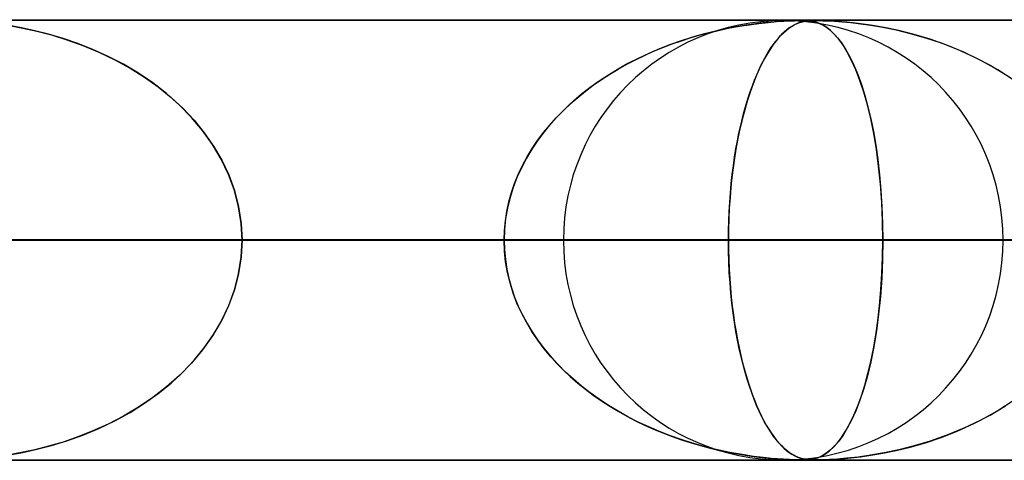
# Model space of a CAD drawing. Header units: millimetres. Extents: x -550 to 550, y -599 to 599.
# Tile 21 of 31: x 119 to 142, y 589 to 599. Entities that reach past the tile are written whole.
import ezdxf

# ---------------------------------------------------------------- set-up
doc = ezdxf.new("R2010")
doc.units = ezdxf.units.MM
doc.layers.add('HIDDEN', color=7, linetype='Continuous')
doc.layers.add('THICK', color=7, linetype='Continuous')

msp = doc.modelspace()

# ---------------------------------------------------------------- linework, layer by layer
at = {"layer": 'HIDDEN'}
for p, q in [((0, 598.99), (388.195, 598.99)), ((388.195, 598.99), (0, 598.99)), ((372.713, 598.98), (0.316, 598.98)), ((119.511, 598.814), (119.23, 598.865)), ((119.236, 598.864), (119.537, 598.809)), ((119.81, 598.75), (119.511, 598.814)), ((119.537, 598.809), (119.856, 598.739)), ((135.143, 598.712), (135.363, 598.764)), ((135.383, 598.769), (135.171, 598.719)), ((135.363, 598.764), (135.584, 598.811)), ((135.586, 598.811), (135.383, 598.769)), ((135.584, 598.811), (135.806, 598.851)), ((135.777, 598.846), (135.586, 598.811)), ((135.956, 598.876), (135.777, 598.846)), ((135.806, 598.851), (136.028, 598.886)), ((136.122, 598.9), (135.956, 598.876)), ((136.028, 598.886), (136.248, 598.916)), ((136.273, 598.919), (136.122, 598.9)), ((136.248, 598.916), (136.457, 598.939)), ((136.41, 598.934), (136.273, 598.919)), ((136.536, 598.946), (136.41, 598.934)), ((136.457, 598.939), (136.646, 598.955)), ((136.67, 598.957), (136.536, 598.946)), ((136.646, 598.955), (136.81, 598.966)), ((136.808, 598.966), (136.67, 598.957)), ((136.938, 598.973), (136.808, 598.966)), ((136.81, 598.966), (136.946, 598.973)), ((136.881, 598.769), (136.823, 598.719)), ((136.866, 598.757), (136.926, 598.804)), ((136.936, 598.811), (136.881, 598.769)), ((136.926, 598.804), (136.987, 598.845)), ((136.989, 598.846), (136.936, 598.811)), ((137.048, 598.977), (136.938, 598.973)), ((136.946, 598.973), (137.054, 598.977)), ((136.987, 598.845), (137.049, 598.881)), ((137.039, 598.876), (136.989, 598.846)), ((137.086, 598.9), (137.039, 598.876)), ((137.136, 598.979), (137.048, 598.977)), ((137.049, 598.881), (137.112, 598.911)), ((137.054, 598.977), (137.141, 598.979)), ((137.13, 598.919), (137.086, 598.9)), ((137.112, 598.911), (137.174, 598.935)), ((137.171, 598.934), (137.13, 598.919)), ((137.213, 598.98), (137.136, 598.979)), ((137.141, 598.979), (137.213, 598.98)), ((137.21, 598.946), (137.171, 598.934)), ((137.174, 598.935), (137.235, 598.953)), ((137.254, 598.957), (137.21, 598.946)), ((137.282, 598.979), (137.213, 598.98)), ((137.213, 598.98), (137.278, 598.979)), ((137.235, 598.953), (137.294, 598.965)), ((137.303, 598.966), (137.254, 598.957)), ((137.278, 598.979), (137.336, 598.977)), ((137.346, 598.977), (137.282, 598.979)), ((137.294, 598.965), (137.35, 598.972)), ((137.357, 598.973), (137.303, 598.966)), ((137.336, 598.977), (137.393, 598.973)), ((137.409, 598.971), (137.346, 598.977)), ((137.35, 598.972), (137.405, 598.977)), ((137.412, 598.977), (137.357, 598.973)), ((137.393, 598.973), (137.452, 598.965)), ((137.405, 598.977), (137.461, 598.979)), ((137.476, 598.961), (137.409, 598.971)), ((137.469, 598.979), (137.412, 598.977)), ((137.452, 598.965), (137.512, 598.953)), ((137.461, 598.979), (137.522, 598.98)), ((137.534, 598.98), (137.469, 598.979)), ((137.548, 598.943), (137.476, 598.961)), ((137.512, 598.953), (137.574, 598.934)), ((137.616, 598.979), (137.534, 598.98)), ((137.535, 598.98), (137.61, 598.979)), ((137.623, 598.915), (137.548, 598.943)), ((137.574, 598.934), (137.638, 598.909)), ((137.61, 598.979), (137.7, 598.977)), ((137.718, 598.977), (137.616, 598.979)), ((137.703, 598.876), (137.623, 598.915)), ((137.638, 598.909), (137.705, 598.875)), ((137.7, 598.977), (137.814, 598.973)), ((137.787, 598.823), (137.703, 598.876)), ((137.705, 598.875), (137.779, 598.828)), ((137.85, 598.971), (137.718, 598.977)), ((137.779, 598.828), (137.859, 598.767)), ((137.875, 598.753), (137.787, 598.823)), ((137.814, 598.973), (137.96, 598.965)), ((138.026, 598.961), (137.85, 598.971)), ((137.859, 598.767), (137.943, 598.688)), ((137.96, 598.965), (138.135, 598.953)), ((138.245, 598.943), (138.026, 598.961)), ((138.135, 598.953), (138.332, 598.934)), ((138.499, 598.915), (138.245, 598.943)), ((138.332, 598.934), (138.55, 598.909)), ((138.783, 598.876), (138.499, 598.915)), ((138.55, 598.909), (138.791, 598.875)), ((139.091, 598.823), (138.783, 598.876)), ((138.791, 598.875), (139.063, 598.828)), ((139.063, 598.828), (139.362, 598.767)), ((139.422, 598.753), (139.091, 598.823)), ((139.362, 598.767), (139.684, 598.688)), ((120.124, 598.67), (119.81, 598.75)), ((119.856, 598.739), (120.192, 598.652)), ((120.451, 598.574), (120.124, 598.67)), ((120.192, 598.652), (120.54, 598.545)), ((120.787, 598.459), (120.451, 598.574)), ((120.54, 598.545), (120.898, 598.417)), ((134.72, 598.595), (134.483, 598.52)), ((134.491, 598.523), (134.707, 598.592)), ((134.707, 598.592), (134.924, 598.655)), ((134.949, 598.662), (134.72, 598.595)), ((134.924, 598.655), (135.143, 598.712)), ((135.171, 598.719), (134.949, 598.662)), ((136.633, 598.513), (136.69, 598.583)), ((136.702, 598.595), (136.638, 598.52)), ((136.69, 598.583), (136.748, 598.646)), ((136.763, 598.662), (136.702, 598.595)), ((136.748, 598.646), (136.807, 598.704)), ((136.823, 598.719), (136.763, 598.662)), ((136.807, 598.704), (136.866, 598.757)), ((137.966, 598.664), (137.875, 598.753)), ((137.943, 598.688), (138.031, 598.591)), ((138.06, 598.554), (137.966, 598.664)), ((138.031, 598.591), (138.122, 598.471)), ((138.156, 598.421), (138.06, 598.554)), ((139.772, 598.664), (139.422, 598.753)), ((139.684, 598.688), (140.025, 598.591)), ((140.138, 598.554), (139.772, 598.664)), ((140.025, 598.591), (140.381, 598.471)), ((140.514, 598.421), (140.138, 598.554)), ((121.13, 598.323), (120.787, 598.459)), ((120.898, 598.417), (121.264, 598.265)), ((121.477, 598.166), (121.13, 598.323)), ((133.993, 598.338), (133.747, 598.233)), ((133.858, 598.281), (134.067, 598.368)), ((134.24, 598.434), (133.993, 598.338)), ((134.067, 598.368), (134.278, 598.448)), ((134.483, 598.52), (134.24, 598.434)), ((134.278, 598.448), (134.491, 598.523)), ((136.507, 598.338), (136.441, 598.233)), ((136.464, 598.271), (136.52, 598.357)), ((136.573, 598.434), (136.507, 598.338)), ((136.52, 598.357), (136.576, 598.438)), ((136.638, 598.52), (136.573, 598.434)), ((136.576, 598.438), (136.633, 598.513)), ((138.122, 598.471), (138.216, 598.327)), ((138.253, 598.263), (138.156, 598.421)), ((138.216, 598.327), (138.311, 598.156)), ((140.381, 598.471), (140.749, 598.327)), ((140.897, 598.263), (140.514, 598.421)), ((140.749, 598.327), (141.125, 598.156)), ((121.264, 598.265), (121.626, 598.091)), ((121.824, 597.986), (121.477, 598.166)), ((121.626, 598.091), (121.973, 597.901)), ((133.249, 597.987), (133.449, 598.091)), ((133.508, 598.12), (133.275, 598.001)), ((133.449, 598.091), (133.652, 598.189)), ((133.747, 598.233), (133.508, 598.12)), ((133.652, 598.189), (133.858, 598.281)), ((136.377, 598.12), (136.314, 598.001)), ((136.355, 598.08), (136.409, 598.179)), ((136.441, 598.233), (136.377, 598.12)), ((136.409, 598.179), (136.464, 598.271)), ((138.351, 598.076), (138.253, 598.263)), ((138.311, 598.156), (138.404, 597.963)), ((141.285, 598.076), (140.897, 598.263)), ((141.125, 598.156), (141.495, 597.963)), ((122.164, 597.784), (121.824, 597.986)), ((121.973, 597.901), (122.302, 597.694)), ((133.049, 597.875), (132.831, 597.742)), ((132.861, 597.761), (133.053, 597.877)), ((133.275, 598.001), (133.049, 597.875)), ((133.053, 597.877), (133.249, 597.987)), ((136.254, 597.875), (136.195, 597.742)), ((136.25, 597.866), (136.302, 597.976)), ((136.314, 598.001), (136.254, 597.875)), ((136.302, 597.976), (136.355, 598.08)), ((138.447, 597.862), (138.351, 598.076)), ((138.404, 597.963), (138.491, 597.752)), ((141.668, 597.862), (141.285, 598.076)), ((141.495, 597.963), (141.845, 597.752)), ((122.491, 597.563), (122.164, 597.784)), ((122.302, 597.694), (122.613, 597.472)), ((132.831, 597.742), (132.62, 597.604)), ((132.672, 597.639), (132.861, 597.761)), ((136.195, 597.742), (136.139, 597.604)), ((136.148, 597.628), (136.198, 597.75)), ((136.198, 597.75), (136.25, 597.866)), ((138.539, 597.622), (138.447, 597.862)), ((138.491, 597.752), (138.573, 597.524)), ((142.038, 597.622), (141.668, 597.862)), ((122.803, 597.321), (122.491, 597.563)), ((122.613, 597.472), (122.905, 597.234)), ((132.417, 597.458), (132.222, 597.307)), ((132.309, 597.375), (132.488, 597.51)), ((132.62, 597.604), (132.417, 597.458)), ((132.488, 597.51), (132.672, 597.639)), ((136.084, 597.458), (136.031, 597.307)), ((136.051, 597.364), (136.099, 597.499)), ((136.139, 597.604), (136.084, 597.458)), ((136.099, 597.499), (136.148, 597.628)), ((138.627, 597.357), (138.539, 597.622)), ((138.573, 597.524), (138.65, 597.28)), ((123.096, 597.06), (122.803, 597.321)), ((122.905, 597.234), (123.177, 596.983)), ((131.965, 597.086), (132.134, 597.234)), ((132.222, 597.307), (132.036, 597.149)), ((132.134, 597.234), (132.309, 597.375)), ((135.959, 597.076), (136.004, 597.223)), ((136.031, 597.307), (135.981, 597.149)), ((136.004, 597.223), (136.051, 597.364)), ((138.709, 597.067), (138.627, 597.357)), ((138.65, 597.28), (138.721, 597.021)), ((123.37, 596.78), (123.096, 597.06)), ((123.177, 596.983), (123.428, 596.716)), ((131.857, 596.986), (131.687, 596.816)), ((131.803, 596.933), (131.965, 597.086)), ((132.036, 597.149), (131.857, 596.986)), ((135.933, 596.986), (135.887, 596.816)), ((135.915, 596.922), (135.959, 597.076)), ((135.981, 597.149), (135.933, 596.986)), ((138.784, 596.753), (138.709, 597.067)), ((138.721, 597.021), (138.785, 596.747)), ((123.62, 596.481), (123.37, 596.78)), ((131.498, 596.606), (131.647, 596.773)), ((131.687, 596.816), (131.525, 596.639)), ((131.647, 596.773), (131.803, 596.933)), ((135.833, 596.597), (135.873, 596.762)), ((135.887, 596.816), (135.843, 596.639)), ((135.873, 596.762), (135.915, 596.922)), ((138.852, 596.414), (138.784, 596.753)), ((123.428, 596.716), (123.658, 596.432)), ((131.357, 596.434), (131.498, 596.606)), ((131.525, 596.639), (131.372, 596.454)), ((135.795, 596.425), (135.833, 596.597)), ((135.843, 596.639), (135.802, 596.454)), ((138.785, 596.747), (138.845, 596.457)), ((123.846, 596.164), (123.62, 596.481)), ((123.658, 596.432), (123.868, 596.13)), ((131.224, 596.256), (131.357, 596.434)), ((131.372, 596.454), (131.227, 596.261)), ((135.76, 596.247), (135.795, 596.425)), ((135.802, 596.454), (135.762, 596.261)), ((138.845, 596.457), (138.898, 596.148)), ((138.913, 596.052), (138.852, 596.414)), ((124.042, 595.83), (123.846, 596.164)), ((123.868, 596.13), (124.053, 595.81)), ((131.227, 596.261), (131.093, 596.061)), ((131.099, 596.072), (131.224, 596.256)), ((135.762, 596.261), (135.726, 596.061)), ((135.726, 596.063), (135.76, 596.247)), ((138.898, 596.148), (138.945, 595.821)), ((130.88, 595.686), (130.985, 595.882)), ((131.093, 596.061), (130.968, 595.853)), ((130.985, 595.882), (131.099, 596.072)), ((135.667, 595.679), (135.695, 595.874)), ((135.726, 596.061), (135.692, 595.853)), ((135.695, 595.874), (135.726, 596.063)), ((138.964, 595.669), (138.913, 596.052)), ((124.209, 595.481), (124.042, 595.83)), ((124.053, 595.81), (124.212, 595.473)), ((130.856, 595.638), (130.755, 595.417)), ((130.785, 595.486), (130.88, 595.686)), ((130.968, 595.853), (130.856, 595.638)), ((135.661, 595.638), (135.634, 595.417)), ((135.641, 595.48), (135.667, 595.679)), ((135.692, 595.853), (135.661, 595.638)), ((138.945, 595.821), (138.985, 595.476)), ((139.005, 595.266), (138.964, 595.669)), ((124.341, 595.118), (124.209, 595.481)), ((124.212, 595.473), (124.341, 595.119)), ((130.755, 595.417), (130.669, 595.189)), ((130.702, 595.281), (130.785, 595.486)), ((135.634, 595.417), (135.611, 595.189)), ((135.619, 595.275), (135.641, 595.48)), ((138.985, 595.476), (139.017, 595.118)), ((130.669, 595.189), (130.597, 594.957)), ((130.63, 595.071), (130.702, 595.281)), ((135.611, 595.189), (135.591, 594.957)), ((135.6, 595.066), (135.619, 595.275)), ((139.035, 594.849), (139.005, 595.266)), ((124.341, 595.119), (124.435, 594.751)), ((124.436, 594.747), (124.341, 595.118)), ((130.571, 594.859), (130.63, 595.071)), ((135.584, 594.855), (135.6, 595.066)), ((139.017, 595.118), (139.04, 594.749)), ((124.435, 594.751), (124.494, 594.373)), ((124.494, 594.371), (124.436, 594.747)), ((130.525, 594.644), (130.571, 594.859)), ((130.597, 594.957), (130.54, 594.721)), ((135.571, 594.641), (135.584, 594.855)), ((135.591, 594.957), (135.575, 594.721)), ((139.053, 594.423), (139.035, 594.849)), ((139.04, 594.749), (139.054, 594.373)), ((130.491, 594.428), (130.525, 594.644)), ((130.54, 594.721), (130.498, 594.481)), ((135.562, 594.426), (135.571, 594.641)), ((135.575, 594.721), (135.564, 594.481)), ((124.494, 594.373), (124.514, 593.99)), ((124.514, 593.99), (124.494, 594.371)), ((130.471, 594.209), (130.491, 594.428)), ((130.498, 594.481), (130.473, 594.237)), ((135.564, 594.481), (135.557, 594.237)), ((135.557, 594.208), (135.562, 594.426)), ((139.059, 593.99), (139.053, 594.423)), ((139.054, 594.373), (139.059, 593.99)), ((130.473, 594.237), (130.465, 593.99)), ((130.465, 593.99), (130.471, 594.209)), ((135.557, 594.237), (135.555, 593.99)), ((135.555, 593.99), (135.557, 594.208)), ((5, 593.99), (139.059, 593.99)), ((130.465, 593.99), (5, 593.99)), ((139.059, 593.99), (5, 593.99)), ((5, 593.99), (130.465, 593.99)), ((5, 593.99), (158.692, 593.99)), ((150.098, 593.99), (5, 593.99)), ((158.692, 593.99), (5, 593.99)), ((5, 593.99), (150.098, 593.99)), ((5, 593.99), (178.323, 593.99)), ((169.73, 593.99), (5, 593.99)), ((178.323, 593.99), (5, 593.99)), ((5, 593.99), (169.73, 593.99)), ((5, 593.99), (197.953, 593.99)), ((189.361, 593.99), (5, 593.99)), ((197.953, 593.99), (5, 593.99)), ((5, 593.99), (189.361, 593.99)), ((5, 593.99), (217.582, 593.99)), ((208.99, 593.99), (5, 593.99)), ((217.582, 593.99), (5, 593.99)), ((5, 593.99), (208.99, 593.99)), ((5, 593.99), (237.21, 593.99)), ((228.619, 593.99), (5, 593.99)), ((237.21, 593.99), (5, 593.99)), ((5, 593.99), (228.619, 593.99)), ((5, 593.99), (256.838, 593.99)), ((248.247, 593.99), (5, 593.99)), ((256.838, 593.99), (5, 593.99)), ((5, 593.99), (248.247, 593.99)), ((5, 593.99), (276.466, 593.99)), ((267.874, 593.99), (5, 593.99)), ((276.466, 593.99), (5, 593.99)), ((5, 593.99), (267.874, 593.99)), ((5, 593.99), (296.093, 593.99)), ((287.502, 593.99), (5, 593.99)), ((296.093, 593.99), (5, 593.99)), ((5, 593.99), (287.502, 593.99)), ((5, 593.99), (315.719, 593.99)), ((307.128, 593.99), (5, 593.99)), ((315.719, 593.99), (5, 593.99)), ((5, 593.99), (307.128, 593.99)), ((5, 593.99), (335.346, 593.99)), ((326.755, 593.99), (5, 593.99)), ((335.346, 593.99), (5, 593.99)), ((5, 593.99), (326.755, 593.99)), ((5, 593.99), (354.973, 593.99)), ((346.382, 593.99), (5, 593.99)), ((354.973, 593.99), (5, 593.99)), ((5, 593.99), (346.382, 593.99)), ((5, 593.99), (374.599, 593.99)), ((366.008, 593.99), (5, 593.99)), ((374.599, 593.99), (5, 593.99)), ((5, 593.99), (366.008, 593.99)), ((131.81, 593.99), (115.918, 593.99)), ((115.918, 593.99), (131.81, 593.99)), ((119.423, 593.99), (130.465, 593.99)), ((130.465, 593.99), (119.423, 593.99)), ((124.494, 593.607), (124.514, 593.99)), ((124.514, 593.99), (124.494, 593.609)), ((124.514, 593.99), (141.79, 593.99)), ((141.79, 593.99), (124.514, 593.99)), ((135.555, 593.99), (124.514, 593.99)), ((124.514, 593.99), (135.555, 593.99)), ((130.473, 593.743), (130.465, 593.99)), ((130.465, 593.99), (130.471, 593.771)), ((135.555, 593.99), (135.557, 593.771)), ((154.61, 593.99), (135.555, 593.99)), ((135.557, 593.743), (135.555, 593.99)), ((135.555, 593.99), (154.61, 593.99)), ((139.059, 593.99), (139.053, 593.557)), ((139.054, 593.607), (139.059, 593.99)), ((139.059, 593.99), (150.098, 593.99)), ((150.098, 593.99), (139.059, 593.99)), ((130.471, 593.771), (130.491, 593.552)), ((130.498, 593.499), (130.473, 593.743)), ((135.557, 593.771), (135.562, 593.552)), ((135.564, 593.499), (135.557, 593.743)), ((124.435, 593.229), (124.494, 593.607)), ((124.494, 593.609), (124.436, 593.233)), ((130.491, 593.552), (130.525, 593.336)), ((130.54, 593.259), (130.498, 593.499)), ((135.562, 593.552), (135.571, 593.336)), ((135.575, 593.259), (135.564, 593.499)), ((139.053, 593.557), (139.035, 593.131)), ((139.04, 593.231), (139.054, 593.607)), ((124.436, 593.233), (124.341, 592.862)), ((124.341, 592.861), (124.435, 593.229)), ((130.525, 593.336), (130.571, 593.121)), ((130.597, 593.023), (130.54, 593.259)), ((135.571, 593.336), (135.584, 593.121)), ((135.591, 593.023), (135.575, 593.259)), ((139.017, 592.862), (139.04, 593.231)), ((130.571, 593.121), (130.63, 592.909)), ((130.669, 592.791), (130.597, 593.023)), ((135.584, 593.121), (135.6, 592.909)), ((135.611, 592.791), (135.591, 593.023)), ((139.035, 593.131), (139.005, 592.714)), ((124.341, 592.862), (124.209, 592.499)), ((124.212, 592.507), (124.341, 592.861)), ((130.63, 592.909), (130.702, 592.699)), ((130.755, 592.563), (130.669, 592.791)), ((135.6, 592.909), (135.62, 592.699)), ((135.634, 592.563), (135.611, 592.791)), ((138.985, 592.504), (139.017, 592.862)), ((124.053, 592.17), (124.212, 592.507)), ((130.702, 592.699), (130.785, 592.494)), ((130.856, 592.342), (130.755, 592.563)), ((135.62, 592.699), (135.642, 592.494)), ((135.661, 592.342), (135.634, 592.563)), ((138.945, 592.159), (138.985, 592.504)), ((139.005, 592.714), (138.964, 592.312)), ((124.209, 592.499), (124.042, 592.15)), ((130.785, 592.494), (130.88, 592.294)), ((130.968, 592.127), (130.856, 592.342)), ((130.88, 592.294), (130.985, 592.098)), ((135.642, 592.494), (135.668, 592.294)), ((135.692, 592.127), (135.661, 592.342)), ((135.668, 592.294), (135.696, 592.098)), ((138.964, 592.312), (138.913, 591.928)), ((124.042, 592.15), (123.846, 591.816)), ((123.868, 591.85), (124.053, 592.17)), ((131.093, 591.919), (130.968, 592.127)), ((130.985, 592.098), (131.099, 591.908)), ((135.726, 591.919), (135.692, 592.127)), ((135.696, 592.098), (135.728, 591.908)), ((138.898, 591.832), (138.945, 592.159)), ((123.658, 591.548), (123.868, 591.85)), ((131.227, 591.719), (131.093, 591.919)), ((131.099, 591.908), (131.224, 591.724)), ((135.762, 591.719), (135.726, 591.919)), ((135.728, 591.908), (135.761, 591.724)), ((138.913, 591.928), (138.852, 591.566)), ((123.846, 591.816), (123.62, 591.499)), ((131.224, 591.724), (131.357, 591.546)), ((131.372, 591.526), (131.227, 591.719)), ((135.761, 591.724), (135.797, 591.546)), ((135.802, 591.526), (135.762, 591.719)), ((138.845, 591.523), (138.898, 591.832)), ((123.62, 591.499), (123.37, 591.2)), ((123.428, 591.264), (123.658, 591.548)), ((131.357, 591.546), (131.498, 591.374)), ((131.525, 591.341), (131.372, 591.526)), ((135.797, 591.546), (135.836, 591.374)), ((135.843, 591.341), (135.802, 591.526)), ((138.852, 591.566), (138.784, 591.227)), ((138.785, 591.233), (138.845, 591.523)), ((123.37, 591.2), (123.096, 590.92)), ((123.177, 590.997), (123.428, 591.264)), ((131.498, 591.374), (131.647, 591.207)), ((131.687, 591.164), (131.525, 591.341)), ((131.647, 591.207), (131.803, 591.047)), ((131.857, 590.994), (131.687, 591.164)), ((135.836, 591.374), (135.876, 591.207)), ((135.887, 591.164), (135.843, 591.341)), ((135.876, 591.207), (135.918, 591.047)), ((135.933, 590.994), (135.887, 591.164)), ((138.784, 591.227), (138.709, 590.913)), ((138.721, 590.959), (138.785, 591.233)), ((122.905, 590.746), (123.177, 590.997)), ((131.803, 591.047), (131.965, 590.894)), ((132.036, 590.831), (131.857, 590.994)), ((135.918, 591.047), (135.962, 590.894)), ((135.981, 590.831), (135.933, 590.994)), ((138.65, 590.7), (138.721, 590.959)), ((122.613, 590.508), (122.905, 590.746)), ((123.096, 590.92), (122.803, 590.659)), ((131.965, 590.894), (132.134, 590.746)), ((132.222, 590.673), (132.036, 590.831)), ((132.134, 590.746), (132.309, 590.605)), ((135.962, 590.894), (136.008, 590.746)), ((136.031, 590.673), (135.981, 590.831)), ((136.008, 590.746), (136.055, 590.605)), ((138.709, 590.913), (138.627, 590.623)), ((122.302, 590.286), (122.613, 590.508)), ((122.803, 590.659), (122.491, 590.417)), ((132.417, 590.522), (132.222, 590.673)), ((132.309, 590.605), (132.488, 590.47)), ((132.62, 590.376), (132.417, 590.522)), ((136.084, 590.522), (136.031, 590.673)), ((136.055, 590.605), (136.103, 590.47)), ((136.139, 590.376), (136.084, 590.522)), ((138.627, 590.623), (138.539, 590.358)), ((138.573, 590.456), (138.65, 590.7)), ((121.973, 590.079), (122.302, 590.286)), ((122.491, 590.417), (122.164, 590.196)), ((132.488, 590.47), (132.672, 590.341)), ((132.831, 590.237), (132.62, 590.376)), ((132.672, 590.341), (132.861, 590.219)), ((136.103, 590.47), (136.153, 590.341)), ((136.195, 590.237), (136.139, 590.376)), ((136.153, 590.341), (136.203, 590.219)), ((138.539, 590.358), (138.447, 590.118)), ((138.491, 590.228), (138.573, 590.456)), ((142.038, 590.358), (141.668, 590.118)), ((121.626, 589.888), (121.973, 590.079)), ((122.164, 590.196), (121.824, 589.994)), ((133.049, 590.105), (132.831, 590.237)), ((132.861, 590.219), (133.053, 590.103)), ((133.275, 589.979), (133.049, 590.105)), ((133.053, 590.103), (133.249, 589.993)), ((136.254, 590.105), (136.195, 590.237)), ((136.203, 590.219), (136.255, 590.103)), ((136.314, 589.979), (136.254, 590.105)), ((136.255, 590.103), (136.307, 589.993)), ((138.447, 590.118), (138.351, 589.904)), ((138.404, 590.017), (138.491, 590.228)), ((141.668, 590.118), (141.285, 589.904)), ((141.495, 590.017), (141.845, 590.228)), ((121.264, 589.715), (121.626, 589.888)), ((121.824, 589.994), (121.477, 589.814)), ((133.249, 589.993), (133.449, 589.889)), ((133.508, 589.86), (133.275, 589.979)), ((133.449, 589.889), (133.652, 589.791)), ((133.747, 589.747), (133.508, 589.86)), ((136.307, 589.993), (136.361, 589.889)), ((136.377, 589.86), (136.314, 589.979)), ((136.361, 589.889), (136.415, 589.791)), ((136.441, 589.747), (136.377, 589.86)), ((138.216, 589.653), (138.311, 589.824)), ((138.351, 589.904), (138.253, 589.717)), ((138.311, 589.824), (138.404, 590.017)), ((140.749, 589.653), (141.125, 589.824)), ((141.285, 589.904), (140.897, 589.717)), ((141.125, 589.824), (141.495, 590.017)), ((121.13, 589.657), (120.787, 589.521)), ((120.898, 589.563), (121.264, 589.715)), ((121.477, 589.814), (121.13, 589.657)), ((133.652, 589.791), (133.858, 589.699)), ((133.993, 589.642), (133.747, 589.747)), ((133.858, 589.699), (134.067, 589.612)), ((134.24, 589.546), (133.993, 589.642)), ((134.067, 589.612), (134.278, 589.532)), ((136.415, 589.791), (136.471, 589.699)), ((136.507, 589.642), (136.441, 589.747)), ((136.471, 589.699), (136.526, 589.612)), ((136.573, 589.546), (136.507, 589.642)), ((136.526, 589.612), (136.583, 589.532)), ((138.122, 589.509), (138.216, 589.653)), ((138.253, 589.717), (138.156, 589.559)), ((140.381, 589.509), (140.749, 589.653)), ((140.897, 589.717), (140.514, 589.559)), ((120.451, 589.406), (120.124, 589.31)), ((120.192, 589.328), (120.54, 589.435)), ((120.787, 589.521), (120.451, 589.406)), ((120.54, 589.435), (120.898, 589.563)), ((134.483, 589.46), (134.24, 589.546)), ((134.278, 589.532), (134.491, 589.457)), ((134.72, 589.385), (134.483, 589.46)), ((134.491, 589.457), (134.707, 589.388)), ((134.707, 589.388), (134.924, 589.325)), ((134.949, 589.318), (134.72, 589.385)), ((136.638, 589.46), (136.573, 589.546)), ((136.583, 589.532), (136.64, 589.457)), ((136.702, 589.385), (136.638, 589.46)), ((136.64, 589.457), (136.698, 589.388)), ((136.698, 589.388), (136.757, 589.325)), ((136.763, 589.318), (136.702, 589.385)), ((137.943, 589.292), (138.031, 589.389)), ((138.06, 589.426), (137.966, 589.316)), ((138.031, 589.389), (138.122, 589.509)), ((138.156, 589.559), (138.06, 589.426)), ((139.684, 589.292), (140.025, 589.389)), ((140.138, 589.426), (139.772, 589.316)), ((140.025, 589.389), (140.381, 589.509)), ((140.514, 589.559), (140.138, 589.426)), ((119.511, 589.166), (119.23, 589.115)), ((119.236, 589.116), (119.537, 589.171)), ((119.81, 589.23), (119.511, 589.166)), ((119.537, 589.171), (119.856, 589.241)), ((120.124, 589.31), (119.81, 589.23)), ((119.856, 589.241), (120.192, 589.328)), ((134.924, 589.325), (135.143, 589.268)), ((135.171, 589.261), (134.949, 589.318)), ((135.143, 589.268), (135.363, 589.216)), ((135.383, 589.211), (135.171, 589.261)), ((135.363, 589.216), (135.584, 589.169)), ((135.586, 589.169), (135.383, 589.211)), ((135.584, 589.169), (135.806, 589.129)), ((135.777, 589.134), (135.586, 589.169)), ((136.757, 589.325), (136.816, 589.268)), ((136.823, 589.261), (136.763, 589.318)), ((136.816, 589.268), (136.875, 589.216)), ((136.881, 589.211), (136.823, 589.261)), ((136.875, 589.216), (136.935, 589.169)), ((136.936, 589.169), (136.881, 589.211)), ((136.935, 589.169), (136.997, 589.129)), ((136.989, 589.134), (136.936, 589.169)), ((137.787, 589.157), (137.703, 589.104)), ((137.705, 589.105), (137.779, 589.152)), ((137.779, 589.152), (137.859, 589.213)), ((137.875, 589.227), (137.787, 589.157)), ((137.859, 589.213), (137.943, 589.292)), ((137.966, 589.316), (137.875, 589.227)), ((139.091, 589.157), (138.783, 589.104)), ((138.791, 589.105), (139.063, 589.152)), ((139.063, 589.152), (139.362, 589.213)), ((139.422, 589.227), (139.091, 589.157)), ((139.362, 589.213), (139.684, 589.292)), ((139.772, 589.316), (139.422, 589.227)), ((388.195, 588.99), (0, 588.99)), ((0, 588.99), (388.195, 588.99)), ((0.316, 589), (137.213, 589)), ((0.316, 589), (156.838, 589)), ((0.316, 589), (176.463, 589)), ((0.316, 589), (196.088, 589)), ((0.316, 589), (215.713, 589)), ((0.316, 589), (235.338, 589)), ((0.316, 589), (254.963, 589)), ((0.316, 589), (274.588, 589)), ((0.316, 589), (294.213, 589)), ((0.316, 589), (313.838, 589)), ((0.316, 589), (333.463, 589)), ((0.316, 589), (353.087, 589)), ((0.316, 589), (372.712, 589)), ((0.316, 589), (372.713, 589)), ((135.956, 589.104), (135.777, 589.134)), ((135.806, 589.129), (136.028, 589.094)), ((136.122, 589.08), (135.956, 589.104)), ((136.028, 589.094), (136.248, 589.064)), ((136.273, 589.061), (136.122, 589.08)), ((136.248, 589.064), (136.457, 589.041)), ((136.41, 589.046), (136.273, 589.061)), ((136.536, 589.034), (136.41, 589.046)), ((136.457, 589.041), (136.646, 589.025)), ((136.67, 589.023), (136.536, 589.034)), ((136.646, 589.025), (136.81, 589.014)), ((136.808, 589.014), (136.67, 589.023)), ((136.938, 589.007), (136.808, 589.014)), ((136.81, 589.014), (136.946, 589.007)), ((137.048, 589.003), (136.938, 589.007)), ((136.946, 589.007), (137.054, 589.003)), ((137.039, 589.104), (136.989, 589.134)), ((136.997, 589.129), (137.059, 589.094)), ((137.086, 589.08), (137.039, 589.104)), ((137.136, 589.001), (137.048, 589.003)), ((137.054, 589.003), (137.141, 589)), ((137.059, 589.094), (137.122, 589.064)), ((137.13, 589.061), (137.086, 589.08)), ((137.122, 589.064), (137.185, 589.041)), ((137.171, 589.046), (137.13, 589.061)), ((137.213, 589), (137.136, 589.001)), ((137.141, 589), (137.213, 589)), ((137.21, 589.034), (137.171, 589.046)), ((137.185, 589.041), (137.245, 589.025)), ((137.254, 589.023), (137.21, 589.034)), ((137.282, 589.001), (137.213, 589)), ((137.213, 589), (137.278, 589.001)), ((137.245, 589.025), (137.304, 589.014)), ((137.303, 589.014), (137.254, 589.023)), ((137.278, 589.001), (137.336, 589.003)), ((137.346, 589.003), (137.282, 589.001)), ((137.357, 589.007), (137.303, 589.014)), ((137.304, 589.014), (137.36, 589.007)), ((137.336, 589.003), (137.393, 589.007)), ((137.409, 589.009), (137.346, 589.003)), ((137.412, 589.003), (137.357, 589.007)), ((137.36, 589.007), (137.415, 589.003)), ((137.393, 589.007), (137.452, 589.015)), ((137.476, 589.019), (137.409, 589.009)), ((137.469, 589.001), (137.412, 589.003)), ((137.415, 589.003), (137.472, 589)), ((137.452, 589.015), (137.512, 589.027)), ((137.534, 589), (137.469, 589.001)), ((137.472, 589), (137.535, 589)), ((137.548, 589.037), (137.476, 589.019)), ((137.512, 589.027), (137.574, 589.046)), ((137.616, 589.001), (137.534, 589)), ((137.535, 589), (137.61, 589.001)), ((137.623, 589.065), (137.548, 589.037)), ((137.574, 589.046), (137.638, 589.071)), ((137.61, 589.001), (137.7, 589.003)), ((137.718, 589.003), (137.616, 589.001)), ((137.703, 589.104), (137.623, 589.065)), ((137.638, 589.071), (137.705, 589.105)), ((137.7, 589.003), (137.814, 589.007)), ((137.85, 589.009), (137.718, 589.003)), ((137.814, 589.007), (137.96, 589.015)), ((138.026, 589.019), (137.85, 589.009)), ((137.96, 589.015), (138.135, 589.027)), ((138.245, 589.037), (138.026, 589.019)), ((138.135, 589.027), (138.332, 589.046)), ((138.499, 589.065), (138.245, 589.037)), ((138.332, 589.046), (138.55, 589.071)), ((138.783, 589.104), (138.499, 589.065)), ((138.55, 589.071), (138.791, 589.105))]:
    msp.add_line(p, q, dxfattribs=at)
for start, end in [(0, 180), (180, 0)]:
    msp.add_arc((136.8, 593.99), 4.99, start, end, dxfattribs=at)
at = {"layer": 'THICK'}
for p, q in [((-506, 599), (506, 599)), ((506, 594), (-506, 594))]:
    msp.add_line(p, q, dxfattribs=at)

doc.saveas('drawing.dxf')
